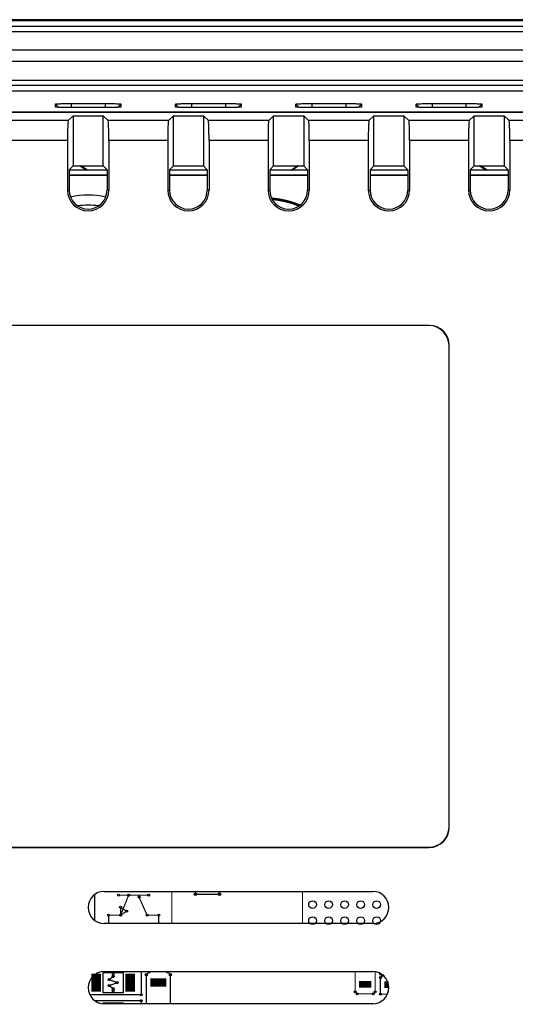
# Model space of a CAD drawing. Header units: millimetres. Extents: x 0 to 594, y 0 to 420.
# Tile 13 of 15: x 449 to 474, y 243 to 292. Entities that reach past the tile are written whole.
import ezdxf

# ---------------------------------------------------------------- set-up
doc = ezdxf.new("R2010")
doc.units = ezdxf.units.MM
doc.header["$LTSCALE"] = 65.395
for name, color, linetype in [('FRONT_CASE-RE04-SHAPE', 7, 'CONTINUOUS'), ('GASKET-04TW_V2-SHAPE', 7, 'CONTINUOUS'), ('LCD_BRACKET-RE04-SHAPE', 7, 'CONTINUOUS'), ('MAIN_PCB_ASSY_RE04-SHAPE', 7, 'CONTINUOUS'), ('REAR_CASE-RE04-SHAPE', 7, 'CONTINUOUS')]:
    doc.layers.add(name, color=color, linetype=linetype)

msp = doc.modelspace()

# ---------------------------------------------------------------- linework, layer by layer
at = {"layer": 'FRONT_CASE-RE04-SHAPE', "color": 7, "linetype": 'Continuous'}
for p, q in [((426.60973, 287.134587), (537.928301, 287.134587)), ((450.632742, 287.371811), (450.632742, 287.518011)), ((450.632742, 287.518011), (450.798873, 287.354856)), ((450.6335, 287.370813), (450.632742, 287.371811)), ((451.425217, 287.545702), (451.425217, 287.34412)), ((451.425217, 287.545702), (453.112814, 287.545702)), ((453.111847, 287.34412), (451.426183, 287.34412)), ((453.112814, 287.545702), (453.112814, 287.34412)), ((453.905289, 287.518011), (453.739184, 287.354882)), ((453.905289, 287.371811), (453.904799, 287.370833)), ((453.905289, 287.518011), (453.905289, 287.371811)), ((456.632742, 287.371811), (456.632742, 287.518011)), ((456.632742, 287.518011), (456.798873, 287.354856)), ((456.6335, 287.370813), (456.632742, 287.371811)), ((457.425217, 287.545702), (457.425217, 287.34412)), ((457.425217, 287.545702), (459.112814, 287.545702)), ((459.111847, 287.34412), (457.426183, 287.34412)), ((459.112814, 287.545702), (459.112814, 287.34412)), ((459.905289, 287.518011), (459.739184, 287.354882)), ((459.905289, 287.371811), (459.904799, 287.370833)), ((459.905289, 287.518011), (459.905289, 287.371811)), ((462.632742, 287.371811), (462.632742, 287.518011)), ((462.632742, 287.518011), (462.798873, 287.354856)), ((462.6335, 287.370813), (462.632742, 287.371811)), ((463.425217, 287.545702), (463.425217, 287.34412)), ((463.425217, 287.545702), (465.112814, 287.545702)), ((465.111847, 287.34412), (463.426183, 287.34412)), ((465.112814, 287.545702), (465.112814, 287.34412)), ((465.905289, 287.518011), (465.739184, 287.354882)), ((465.905289, 287.371811), (465.904799, 287.370833)), ((465.905289, 287.518011), (465.905289, 287.371811)), ((468.632742, 287.371811), (468.632742, 287.518011)), ((468.632742, 287.518011), (468.798873, 287.354856)), ((468.6335, 287.370813), (468.632742, 287.371811)), ((469.425217, 287.545702), (469.425217, 287.34412)), ((469.425217, 287.545702), (471.112814, 287.545702)), ((471.111847, 287.34412), (469.426183, 287.34412)), ((471.112814, 287.545702), (471.112814, 287.34412)), ((471.905289, 287.518011), (471.739184, 287.354882)), ((471.905289, 287.371811), (471.904799, 287.370833)), ((471.905289, 287.518011), (471.905289, 287.371811)), ((452.171989, 284.227129), (451.841762, 284.437507)), ((452.236958, 284.227129), (451.906731, 284.437507)), ((462.374945, 284.227129), (462.705172, 284.437507)), ((462.770141, 284.437507), (462.439914, 284.227129)), ((472.098117, 284.227129), (471.76789, 284.437507)), ((472.163085, 284.227129), (471.832858, 284.437507))]:
    msp.add_line(p, q, dxfattribs=at)
for points, knots in [([(450.632742, 287.518011), (450.632742, 287.519577), (450.639809, 287.521772), (450.649864, 287.523969), (450.669885, 287.526523), (450.695972, 287.528956), (450.729686, 287.531378), (450.787524, 287.534665), (450.875029, 287.538178), (450.995353, 287.541488), (451.131524, 287.543911), (451.276664, 287.545385), (451.375467, 287.545702), (451.425217, 287.545702)], [0, 0, 0, 0, 0.005912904, 0.0207572, 0.045047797, 0.078676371, 0.12119889, 0.172138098, 0.297736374, 0.451782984, 0.626829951, 0.812097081, 1, 1, 1, 1]), ([(451.426183, 287.34412), (451.32687, 287.34412), (451.182342, 287.345024), (450.99808, 287.348301), (450.879958, 287.351489), (450.782142, 287.355398), (450.714953, 287.359219), (450.674454, 287.362879), (450.654255, 287.365146), (450.641565, 287.367677), (450.634786, 287.369293), (450.633246, 287.370813)], [0, 0, 0, 0, 0.375105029, 0.545856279, 0.69608195, 0.821354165, 0.915720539, 0.94995099, 0.975303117, 0.991825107, 1, 1, 1, 1]), ([(453.904793, 287.370833), (453.903161, 287.369223), (453.895945, 287.367599), (453.882598, 287.364957), (453.86151, 287.362669), (453.820113, 287.359018), (453.752163, 287.355216), (453.653239, 287.351334), (453.5339, 287.348167), (453.351087, 287.344992), (453.208662, 287.34412), (453.111847, 287.34412)], [0, 0, 0, 0, 0.008656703, 0.026149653, 0.052687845, 0.088047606, 0.183497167, 0.309407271, 0.462091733, 0.634334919, 1, 1, 1, 1]), ([(453.112814, 287.545702), (453.16444, 287.545702), (453.265938, 287.545361), (453.413369, 287.54382), (453.549327, 287.541337), (453.668475, 287.537995), (453.755074, 287.534445), (453.812359, 287.531125), (453.845294, 287.528679), (453.870416, 287.52628), (453.889341, 287.523733), (453.898857, 287.52169), (453.905289, 287.519467), (453.905289, 287.518011)], [0, 0, 0, 0, 0.194985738, 0.383338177, 0.556856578, 0.708537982, 0.83357525, 0.884028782, 0.925498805, 0.957769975, 0.980702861, 0.994501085, 1, 1, 1, 1]), ([(456.632742, 287.518011), (456.632742, 287.519577), (456.639809, 287.521772), (456.649864, 287.523969), (456.669885, 287.526523), (456.695972, 287.528956), (456.729686, 287.531378), (456.787524, 287.534665), (456.875029, 287.538178), (456.995353, 287.541488), (457.131524, 287.543911), (457.276664, 287.545385), (457.375467, 287.545702), (457.425217, 287.545702)], [0, 0, 0, 0, 0.005912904, 0.0207572, 0.045047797, 0.078676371, 0.12119889, 0.172138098, 0.297736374, 0.451782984, 0.626829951, 0.812097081, 1, 1, 1, 1]), ([(457.426183, 287.34412), (457.32687, 287.34412), (457.182342, 287.345024), (456.99808, 287.348301), (456.879958, 287.351489), (456.782142, 287.355398), (456.714953, 287.359219), (456.674454, 287.362879), (456.654255, 287.365146), (456.641565, 287.367677), (456.634786, 287.369293), (456.633246, 287.370813)], [0, 0, 0, 0, 0.375105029, 0.545856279, 0.69608195, 0.821354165, 0.915720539, 0.94995099, 0.975303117, 0.991825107, 1, 1, 1, 1]), ([(459.904793, 287.370833), (459.903161, 287.369223), (459.895945, 287.367599), (459.882598, 287.364957), (459.86151, 287.362669), (459.820113, 287.359018), (459.752163, 287.355216), (459.653239, 287.351334), (459.5339, 287.348167), (459.351087, 287.344992), (459.208662, 287.34412), (459.111847, 287.34412)], [0, 0, 0, 0, 0.008656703, 0.026149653, 0.052687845, 0.088047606, 0.183497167, 0.309407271, 0.462091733, 0.634334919, 1, 1, 1, 1]), ([(459.112814, 287.545702), (459.16444, 287.545702), (459.265938, 287.545361), (459.413369, 287.54382), (459.549327, 287.541337), (459.668475, 287.537995), (459.755074, 287.534445), (459.812359, 287.531125), (459.845294, 287.528679), (459.870416, 287.52628), (459.889341, 287.523733), (459.898857, 287.52169), (459.905289, 287.519467), (459.905289, 287.518011)], [0, 0, 0, 0, 0.194985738, 0.383338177, 0.556856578, 0.708537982, 0.83357525, 0.884028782, 0.925498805, 0.957769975, 0.980702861, 0.994501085, 1, 1, 1, 1]), ([(462.632742, 287.518011), (462.632742, 287.519577), (462.639809, 287.521772), (462.649864, 287.523969), (462.669885, 287.526523), (462.695972, 287.528956), (462.729686, 287.531378), (462.787524, 287.534665), (462.875029, 287.538178), (462.995353, 287.541488), (463.131524, 287.543911), (463.276664, 287.545385), (463.375467, 287.545702), (463.425217, 287.545702)], [0, 0, 0, 0, 0.005912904, 0.0207572, 0.045047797, 0.078676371, 0.12119889, 0.172138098, 0.297736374, 0.451782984, 0.626829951, 0.812097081, 1, 1, 1, 1]), ([(463.426183, 287.34412), (463.32687, 287.34412), (463.182342, 287.345024), (462.99808, 287.348301), (462.879958, 287.351489), (462.782142, 287.355398), (462.714953, 287.359219), (462.674454, 287.362879), (462.654255, 287.365146), (462.641565, 287.367677), (462.634786, 287.369293), (462.633246, 287.370813)], [0, 0, 0, 0, 0.375105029, 0.545856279, 0.69608195, 0.821354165, 0.915720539, 0.94995099, 0.975303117, 0.991825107, 1, 1, 1, 1]), ([(465.904793, 287.370833), (465.903161, 287.369223), (465.895945, 287.367599), (465.882598, 287.364957), (465.86151, 287.362669), (465.820113, 287.359018), (465.752163, 287.355216), (465.653239, 287.351334), (465.5339, 287.348167), (465.351087, 287.344992), (465.208662, 287.34412), (465.111847, 287.34412)], [0, 0, 0, 0, 0.008656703, 0.026149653, 0.052687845, 0.088047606, 0.183497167, 0.309407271, 0.462091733, 0.634334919, 1, 1, 1, 1]), ([(465.112814, 287.545702), (465.16444, 287.545702), (465.265938, 287.545361), (465.413369, 287.54382), (465.549327, 287.541337), (465.668475, 287.537995), (465.755074, 287.534445), (465.812359, 287.531125), (465.845294, 287.528679), (465.870416, 287.52628), (465.889341, 287.523733), (465.898857, 287.52169), (465.905289, 287.519467), (465.905289, 287.518011)], [0, 0, 0, 0, 0.194985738, 0.383338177, 0.556856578, 0.708537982, 0.83357525, 0.884028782, 0.925498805, 0.957769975, 0.980702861, 0.994501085, 1, 1, 1, 1]), ([(468.632742, 287.518011), (468.632742, 287.519577), (468.639809, 287.521772), (468.649864, 287.523969), (468.669885, 287.526523), (468.695972, 287.528956), (468.729686, 287.531378), (468.787524, 287.534665), (468.875029, 287.538178), (468.995353, 287.541488), (469.131524, 287.543911), (469.276664, 287.545385), (469.375467, 287.545702), (469.425217, 287.545702)], [0, 0, 0, 0, 0.005912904, 0.0207572, 0.045047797, 0.078676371, 0.12119889, 0.172138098, 0.297736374, 0.451782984, 0.626829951, 0.812097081, 1, 1, 1, 1]), ([(469.426183, 287.34412), (469.32687, 287.34412), (469.182342, 287.345024), (468.99808, 287.348301), (468.879958, 287.351489), (468.782142, 287.355398), (468.714953, 287.359219), (468.674454, 287.362879), (468.654255, 287.365146), (468.641565, 287.367677), (468.634786, 287.369293), (468.633246, 287.370813)], [0, 0, 0, 0, 0.375105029, 0.545856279, 0.69608195, 0.821354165, 0.915720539, 0.94995099, 0.975303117, 0.991825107, 1, 1, 1, 1]), ([(471.904793, 287.370833), (471.903161, 287.369223), (471.895945, 287.367599), (471.882598, 287.364957), (471.86151, 287.362669), (471.820113, 287.359018), (471.752163, 287.355216), (471.653239, 287.351334), (471.5339, 287.348167), (471.351087, 287.344992), (471.208662, 287.34412), (471.111847, 287.34412)], [0, 0, 0, 0, 0.008656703, 0.026149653, 0.052687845, 0.088047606, 0.183497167, 0.309407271, 0.462091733, 0.634334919, 1, 1, 1, 1]), ([(471.112814, 287.545702), (471.16444, 287.545702), (471.265938, 287.545361), (471.413369, 287.54382), (471.549327, 287.541337), (471.668475, 287.537995), (471.755074, 287.534445), (471.812359, 287.531125), (471.845294, 287.528679), (471.870416, 287.52628), (471.889341, 287.523733), (471.898857, 287.52169), (471.905289, 287.519467), (471.905289, 287.518011)], [0, 0, 0, 0, 0.194985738, 0.383338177, 0.556856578, 0.708537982, 0.83357525, 0.884028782, 0.925498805, 0.957769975, 0.980702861, 0.994501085, 1, 1, 1, 1])]:
    msp.add_open_spline(points, degree=3, knots=knots, dxfattribs=at)
at = {"layer": 'GASKET-04TW_V2-SHAPE', "color": 7, "linetype": 'Continuous'}
for p, q in [((544.519015, 291.723396), (420.019015, 291.723396)), ((543.469015, 291.670326), (421.069015, 291.670326)), ((543.469015, 291.388141), (421.069015, 291.388141)), ((421.069015, 291.142016), (543.469015, 291.142016)), ((541.970945, 290.203755), (422.569015, 290.203755)), ((541.969015, 289.640911), (422.569015, 289.640911)), ((422.569015, 288.702325), (541.969015, 288.702325)), ((422.565946, 288.176469), (541.972085, 288.176469)), ((422.569015, 288.458099), (541.969015, 288.458099))]:
    msp.add_line(p, q, dxfattribs=at)
at = {"layer": 'LCD_BRACKET-RE04-SHAPE', "color": 7, "linetype": 'Continuous'}
for p, q in [((453.211079, 284.227129), (451.326951, 284.227129)), ((458.211079, 284.227129), (456.326951, 284.227129)), ((463.211079, 284.227129), (461.326951, 284.227129)), ((468.211079, 284.227129), (466.326951, 284.227129)), ((473.211079, 284.227129), (471.326951, 284.227129))]:
    msp.add_line(p, q, dxfattribs=at)
at = {"layer": 'MAIN_PCB_ASSY_RE04-SHAPE', "color": 7, "linetype": 'Continuous'}
for p, q in [((453.019015, 243.227129), (453.019015, 244.227129)), ((453.019015, 244.227129), (454.019015, 244.227129)), ((454.019015, 244.227129), (454.019015, 243.227129)), ((454.019015, 243.227129), (453.019015, 243.227129)), ((453.019015, 242.677129), (453.019015, 242.727129)), ((453.019015, 242.727129), (454.019015, 242.727129)), ((454.019015, 242.727129), (454.019015, 242.677129))]:
    msp.add_line(p, q, dxfattribs=at)
at = {"layer": 'MAIN_PCB_ASSY_RE04-SHAPE', "color": 1, "linetype": 'Continuous', "const_width": 0.07425}
for points in [[(451.326951, 283.977125), (453.211079, 283.977125)], [(456.326951, 283.977125), (458.211079, 283.977125)], [(461.326951, 283.977125), (463.211079, 283.977125)], [(466.326951, 283.977125), (468.211079, 283.977125)], [(471.326951, 283.977125), (473.211079, 283.977125)]]:
    msp.add_lwpolyline(points, dxfattribs=at)
at = {"layer": 'MAIN_PCB_ASSY_RE04-SHAPE', "color": 7, "linetype": 'Continuous'}
for points, const_width in [([(462.848875, 282.48552, 0.078194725), (461.414315, 282.835652)], 0.0594), ([(462.787447, 282.442168, 0.073900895), (461.448919, 282.76887)], 0.075438)]:
    msp.add_lwpolyline(points, format="xyb", dxfattribs=dict(at, const_width=const_width))
for points, const_width in [([(452.594015, 248.11834), (452.594015, 246.836019)], 0.0594), ([(455.289015, 248.087125), (453.789015, 248.087125)], 0.0594), ([(453.889015, 247.087125), (454.289015, 248.087125)], 0.0594), ([(455.207575, 247.087125), (454.807572, 247.995373)], 0.0594), ([(456.444015, 246.677129), (456.444015, 248.277129)], 0.0594), ([(457.619015, 248.127129), (457.619015, 248.277129)], 0.07425), ([(458.819015, 248.127129), (457.619015, 248.127129)], 0.07425), ([(458.819015, 248.277129), (458.819015, 248.127129)], 0.07425), ([(462.959015, 246.677129), (462.959015, 248.277129)], 0.0594), ([(453.889015, 247.487125), (453.889015, 247.087125)], 0.0594), ([(454.189015, 247.287125), (453.889015, 247.487125)], 0.0594), ([(453.289015, 246.677129), (453.289015, 247.087125)], 0.0594), ([(453.289015, 247.087125), (453.889015, 247.087125)], 0.0594), ([(453.889015, 247.087125), (454.189015, 247.287125)], 0.0594), ([(455.789015, 247.087125), (455.207575, 247.087125)], 0.0594), ([(455.789015, 246.677129), (455.789015, 247.087125)], 0.0594), ([(452.669015, 243.277129), (452.669015, 244.177129)], 0.4752), ([(454.369015, 243.277129), (454.369015, 244.177129)], 0.4752), ([(453.519015, 244.027129), (453.319015, 243.877129)], 0.0594), ([(453.519015, 244.127129), (453.519015, 244.027129)], 0.0594), ([(454.919015, 244.277129), (454.919015, 243.127129)], 0.0594), ([(455.321415, 244.277129), (455.169015, 244.124729)], 0.0594), ([(455.169015, 244.124729), (455.169015, 242.677129)], 0.0594), ([(455.369015, 243.727129), (456.169015, 243.727129)], 0.4158), ([(456.369015, 244.124729), (456.216615, 244.277129)], 0.0594), ([(456.369015, 242.677129), (456.369015, 244.124729)], 0.0594), ([(465.584015, 243.267129), (465.584015, 244.277129)], 0.0594), ([(466.584015, 244.267728), (466.584015, 243.267129)], 0.0594), ([(466.944015, 244.077129), (466.844015, 244.177129)], 0.0594), ([(466.844015, 243.977129), (466.944015, 244.077129)], 0.0594), ([(466.844015, 243.152129), (466.844015, 243.977129)], 0.0594), ([(453.319015, 243.877129), (453.719015, 243.727129)], 0.0594), ([(453.719015, 243.727129), (453.319015, 243.577129)], 0.0594), ([(453.319015, 243.577129), (453.519015, 243.427129)], 0.0594), ([(453.519015, 243.427129), (453.519015, 243.327129)], 0.0594), ([(466.384015, 243.642129), (465.784015, 243.642129)], 0.3267), ([(467.044015, 243.627129), (467.253356, 243.627129)], 0.3267), ([(454.919015, 243.127129), (452.350928, 243.127129)], 0.0594), ([(465.684015, 243.167129), (465.584015, 243.267129)], 0.0594), ([(466.484015, 243.167129), (465.684015, 243.167129)], 0.0594), ([(466.584015, 243.267129), (466.484015, 243.167129)], 0.0594), ([(467.198338, 243.152129), (466.844015, 243.152129)], 0.0594), ([(452.60596, 242.827129), (454.919015, 242.827129)], 0.0594), ([(454.919015, 242.827129), (454.919015, 242.677129)], 0.0594)]:
    msp.add_lwpolyline(points, dxfattribs=dict(at, const_width=const_width))
for centre, radius in [((453.789015, 248.087125), 0.05), ((454.289015, 248.087125), 0.05), ((454.807572, 247.995373), 0.05), ((455.289015, 248.087125), 0.05), ((457.619015, 248.127129), 0.0625), ((458.819015, 248.127129), 0.0625), ((453.889015, 247.487125), 0.05), ((463.459015, 247.617129), 0.19125), ((464.259015, 247.617129), 0.19125), ((465.059015, 247.617129), 0.19125), ((465.859015, 247.617129), 0.19125), ((466.659015, 247.617129), 0.19125), ((453.289015, 247.087125), 0.05), ((453.889015, 247.087125), 0.05), ((454.189015, 247.287125), 0.05), ((455.207575, 247.087125), 0.05), ((455.789015, 247.087125), 0.05), ((463.459015, 246.817129), 0.19125), ((464.259015, 246.817129), 0.19125), ((465.059015, 246.817129), 0.19125), ((465.859015, 246.817129), 0.19125), ((466.659015, 246.817129), 0.19125), ((453.319015, 243.877129), 0.05), ((453.519015, 244.127129), 0.05), ((453.519015, 244.027129), 0.05), ((455.169015, 244.124729), 0.05), ((456.369015, 244.124729), 0.05), ((466.844015, 243.977129), 0.05), ((466.944015, 244.077129), 0.05), ((453.319015, 243.577129), 0.05), ((453.519015, 243.427129), 0.05), ((453.719015, 243.727129), 0.05), ((453.519015, 243.327129), 0.05), ((454.919015, 243.127129), 0.05), ((465.584015, 243.267129), 0.05), ((465.684015, 243.167129), 0.05), ((466.484015, 243.167129), 0.05), ((466.584015, 243.267129), 0.05), ((466.844015, 243.152129), 0.05), ((454.919015, 242.827129), 0.05)]:
    msp.add_circle(centre, radius, dxfattribs=at)
for centre, radius, start, end in [((452.269015, 278.977125), 4, 77.3696278, 102.621214), ((452.269015, 278.977125), 3.5, 81.5556178, 98.4300145), ((455.321415, 244.277129), 0.05, 179.999966, 0.000034), ((456.216615, 244.277129), 0.05, 179.999966, 0.000034), ((466.844015, 244.177129), 0.05, 141.513673, 344.120334)]:
    msp.add_arc(centre, radius, start, end, dxfattribs=at)
at = {"layer": 'REAR_CASE-RE04-SHAPE', "color": 7, "linetype": 'Continuous'}
for p, q in [((426.630682, 287.113635), (537.907348, 287.113635)), ((451.273351, 286.693367), (448.264679, 286.693367)), ((451.273351, 286.693367), (451.519015, 286.939031)), ((451.519015, 286.939031), (451.519015, 284.437507)), ((451.519015, 286.939031), (453.019015, 286.939031)), ((453.019015, 284.437507), (453.019015, 286.939031)), ((453.264679, 286.693367), (453.019015, 286.939031)), ((456.273351, 286.693367), (453.264679, 286.693367)), ((456.273351, 286.693367), (456.519015, 286.939031)), ((456.519015, 284.437507), (456.519015, 286.939031)), ((456.519015, 286.939031), (458.019015, 286.939031)), ((458.019015, 286.939031), (458.019015, 284.437507)), ((458.264679, 286.693367), (458.019015, 286.939031)), ((461.273351, 286.693367), (458.264679, 286.693367)), ((461.273351, 286.693367), (461.519015, 286.939031)), ((461.519015, 284.437507), (461.519015, 286.939031)), ((461.519015, 286.939031), (463.019015, 286.939031)), ((463.019015, 286.939031), (463.019015, 284.437507)), ((463.264679, 286.693367), (463.019015, 286.939031)), ((466.273351, 286.693367), (463.264679, 286.693367)), ((466.273351, 286.693367), (466.519015, 286.939031)), ((466.519015, 284.437507), (466.519015, 286.939031)), ((466.519015, 286.939031), (468.019015, 286.939031)), ((468.019015, 286.939031), (468.019015, 284.437507)), ((468.264679, 286.693367), (468.019015, 286.939031)), ((471.273351, 286.693367), (468.264679, 286.693367)), ((471.273351, 286.693367), (471.519015, 286.939031)), ((471.519015, 284.437507), (471.519015, 286.939031)), ((471.519015, 286.939031), (473.019015, 286.939031)), ((473.019015, 286.939031), (473.019015, 284.437507)), ((473.264679, 286.693367), (473.019015, 286.939031)), ((476.273351, 286.693367), (473.264679, 286.693367)), ((451.239649, 285.693976), (448.298381, 285.693976)), ((451.239649, 285.693976), (451.239649, 283.227129)), ((453.298381, 285.693976), (453.298381, 283.227129)), ((456.239649, 285.693976), (453.298381, 285.693976)), ((456.239649, 285.693976), (456.239649, 283.227129)), ((458.298381, 285.693976), (458.298381, 283.227129)), ((461.239649, 285.693976), (458.298381, 285.693976)), ((461.239649, 285.693976), (461.239649, 283.227129)), ((463.298381, 285.693976), (463.298381, 283.227129)), ((466.239649, 285.693976), (463.298381, 285.693976)), ((466.239649, 285.693976), (466.239649, 283.227129)), ((468.298381, 285.693976), (468.298381, 283.227129)), ((471.239649, 285.693976), (468.298381, 285.693976)), ((471.239649, 285.693976), (471.239649, 283.227129)), ((473.298381, 285.693976), (473.298381, 283.227129)), ((476.239649, 285.693976), (473.298381, 285.693976)), ((451.326951, 284.245443), (451.519015, 284.437507)), ((451.326951, 284.245443), (451.326951, 283.227129)), ((451.519015, 284.437507), (453.019015, 284.437507)), ((453.211079, 284.245443), (453.019015, 284.437507)), ((453.211079, 284.245443), (453.211079, 283.227129)), ((456.326951, 284.245443), (456.519015, 284.437507)), ((456.326951, 284.245443), (456.326951, 283.227129)), ((456.519015, 284.437507), (458.019015, 284.437507)), ((458.211079, 284.245443), (458.019015, 284.437507)), ((458.211079, 284.245443), (458.211079, 283.227129)), ((461.326951, 284.245443), (461.519015, 284.437507)), ((461.326951, 284.245443), (461.326951, 283.227129)), ((461.519015, 284.437507), (463.019015, 284.437507)), ((463.211079, 284.245443), (463.019015, 284.437507)), ((463.211079, 284.245443), (463.211079, 283.227129)), ((466.326951, 284.245443), (466.519015, 284.437507)), ((466.326951, 284.245443), (466.326951, 283.227129)), ((466.519015, 284.437507), (468.019015, 284.437507)), ((468.211079, 284.245443), (468.019015, 284.437507)), ((468.211079, 284.245443), (468.211079, 283.227129)), ((471.326951, 284.245443), (471.519015, 284.437507)), ((471.326951, 284.245443), (471.326951, 283.227129)), ((471.519015, 284.437507), (473.019015, 284.437507)), ((473.211079, 284.245443), (473.019015, 284.437507)), ((473.211079, 284.245443), (473.211079, 283.227129)), ((451.239649, 283.227129), (451.326951, 283.227129)), ((453.298381, 283.227129), (453.211079, 283.227129)), ((456.239649, 283.227129), (456.326951, 283.227129)), ((458.298381, 283.227129), (458.211079, 283.227129)), ((461.239649, 283.227129), (461.326951, 283.227129)), ((463.298381, 283.227129), (463.211079, 283.227129)), ((466.239649, 283.227129), (466.326951, 283.227129)), ((468.298381, 283.227129), (468.211079, 283.227129)), ((471.239649, 283.227129), (471.326951, 283.227129)), ((473.298381, 283.227129), (473.211079, 283.227129)), ((469.269015, 276.487611), (431.269015, 276.487611)), ((469.269015, 276.477129), (431.269015, 276.477129)), ((469.269015, 276.487611), (469.269015, 276.477129)), ((470.269015, 251.477129), (470.269015, 275.477129)), ((470.279497, 275.477129), (470.269015, 275.477129)), ((470.279497, 251.477129), (470.279497, 275.477129)), ((470.279497, 251.477129), (470.269015, 251.477129)), ((431.269015, 250.477129), (469.269015, 250.477129)), ((431.269015, 250.466648), (469.269015, 250.466648)), ((469.269015, 250.466648), (469.269015, 250.477129)), ((453.069015, 248.277129), (466.469016, 248.277129)), ((466.469016, 246.677129), (453.069014, 246.677129)), ((453.069015, 244.277129), (466.469016, 244.277129)), ((466.469016, 242.677129), (453.069014, 242.677129))]:
    msp.add_line(p, q, dxfattribs=at)
for centre, radius, start, end in [((452.269015, 283.227129), 1.029366, 180, 0), ((452.269015, 283.227129), 0.942064, 180, 0), ((457.269015, 283.227129), 1.029366, 180, 0), ((457.269015, 283.227129), 0.942064, 180, 0), ((462.269015, 283.227129), 1.029366, 180, 0), ((462.269015, 283.227129), 0.942064, 180, 0), ((467.269015, 283.227129), 1.029366, 180, 0), ((467.269015, 283.227129), 0.942064, 180, 0), ((472.269015, 283.227129), 1.029366, 180, 0), ((472.269015, 283.227129), 0.942064, 180, 0), ((469.269015, 275.477129), 1.010482, 0, 90), ((469.269015, 275.477129), 1, 0, 90), ((469.269015, 251.477129), 1.010482, 270, 0), ((469.269015, 251.477129), 1, 270, 0), ((453.069015, 247.477129), 0.8, 90.0000127, 269.9998932), ((466.469015, 247.477129), 0.8, 270.0000217, 89.9999664), ((453.069015, 243.477129), 0.8, 90.0000127, 269.9998932), ((466.469015, 243.477129), 0.8, 270.0000217, 89.9999664)]:
    msp.add_arc(centre, radius, start, end, dxfattribs=at)
for centre, start_param, end_param in [((451.27457, 285.693976), 0.034906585, 1.570796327), ((453.263461, 285.693976), -1.570796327, -0.034906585), ((456.27457, 285.693976), 0.034906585, 1.570796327), ((458.263461, 285.693976), -1.570796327, -0.034906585), ((461.27457, 285.693976), 0.034906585, 1.570796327), ((463.263461, 285.693976), -1.570796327, -0.034906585), ((466.27457, 285.693976), 0.034906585, 1.570796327), ((468.263461, 285.693976), -1.570796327, -0.034906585), ((471.27457, 285.693976), 0.034906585, 1.570796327), ((473.263461, 285.693976), -1.570796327, -0.034906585)]:
    msp.add_ellipse(centre, major_axis=(0, 1), ratio=0.034920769, start_param=start_param, end_param=end_param, dxfattribs=at)

doc.saveas('drawing.dxf')
